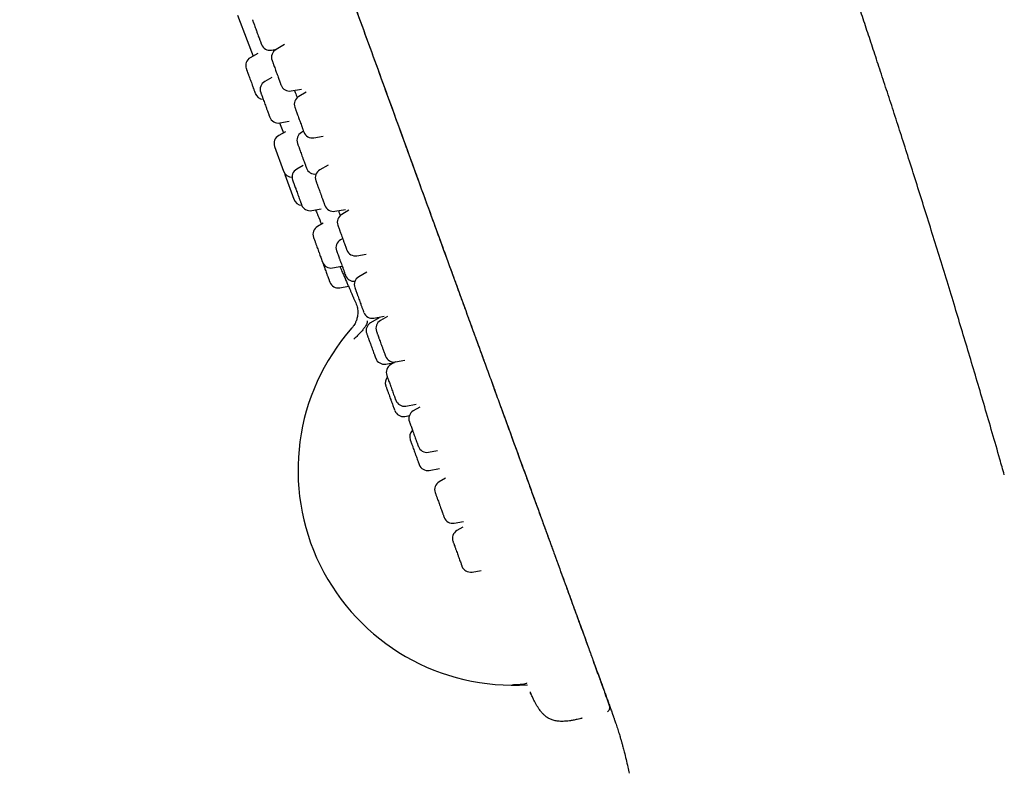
# Model space of a CAD drawing. Header units: millimetres. Extents: x 8 to 1577, y 12 to 2534.
# Tile 59 of 121: x 401 to 456, y 2091 to 2133. Entities that reach past the tile are written whole.
import ezdxf

# ---------------------------------------------------------------- set-up
doc = ezdxf.new("R2010")
doc.units = ezdxf.units.MM

msp = doc.modelspace()

# ---------------------------------------------------------------- linework, layer by layer
at = {"color": 7, "linetype": 'Continuous', "lineweight": 30}
for p, q in [((414.427, 2131.248), (414.019, 2131.019)), ((415.191, 2131.437), (415.478, 2131.487)), ((415.925, 2131.745), (415.445, 2131.468)), ((415.207, 2129.919), (414.817, 2129.699)), ((416.282, 2129.17), (416.855, 2129.271)), ((417.125, 2129.11), (416.71, 2128.87)), ((415.644, 2127.398), (415.866, 2126.848)), ((415.654, 2127.4), (416.173, 2127.496)), ((415.963, 2126.902), (415.593, 2126.694)), ((416.976, 2126.932), (416.855, 2126.863)), ((417.547, 2126.572), (418.055, 2126.661)), ((415.368, 2126.087), (415.867, 2124.715)), ((416.945, 2125.024), (416.592, 2124.824)), ((418.342, 2125.055), (417.877, 2124.787)), ((415.936, 2124.527), (416.435, 2123.154)), ((417.429, 2122.525), (417.948, 2122.621)), ((418.714, 2122.488), (419.293, 2122.591)), ((419.495, 2122.549), (419.095, 2122.318)), ((418.066, 2121.821), (417.75, 2121.642)), ((419.145, 2120.974), (419.024, 2120.904)), ((419.932, 2120.019), (420.446, 2120.11)), ((418.587, 2119.343), (419.091, 2119.437)), ((420.486, 2119.111), (420.037, 2118.852)), ((418.989, 2118.238), (419.476, 2118.328)), ((419.755, 2117.661), (419.872, 2117.396)), ((419.872, 2117.396), (419.873, 2117.395)), ((421.176, 2116.577), (420.699, 2116.301)), ((420.874, 2116.554), (421.456, 2116.657)), ((421.067, 2116.588), (421.09, 2116.527)), ((421.626, 2116.643), (421.241, 2116.421)), ((421.536, 2114.003), (422.015, 2114.088)), ((422.075, 2114.122), (421.814, 2113.971)), ((422.078, 2114.122), (422.595, 2114.214)), ((422.65, 2111.673), (423.233, 2111.776)), ((423.434, 2111.618), (423.067, 2111.406)), ((422.594, 2111.097), (422.846, 2111.142)), ((423.903, 2109.108), (424.418, 2109.198)), ((423.951, 2108.098), (424.526, 2108.199)), ((424.852, 2107.668), (424.501, 2107.466)), ((425.337, 2105.167), (425.847, 2105.257)), ((425.824, 2104.945), (425.489, 2104.752)), ((426.325, 2102.453), (426.827, 2102.542)), ((433.321, 2096.79), (433.321, 2096.789)), ((433.499, 2096.3), (433.49, 2096.325)), ((429.574, 2095.744), (429.597, 2095.692)), ((429.578, 2095.729), (429.576, 2095.735)), ((429.577, 2095.735), (429.578, 2095.728)), ((432.417, 2094.347), (432.433, 2094.351))]:
    msp.add_line(p, q, dxfattribs=at)
at = {"color": 7, "linetype": 'Continuous', "lineweight": 30, "flags": 128}
for points in [[(413.303, 2133.378), (413.844, 2131.965), (414.176, 2131.107)], [(415.911, 2124.624), (415.913, 2124.612), (415.936, 2124.527)]]:
    msp.add_lwpolyline(points, dxfattribs=at)
at = {"color": 7, "linetype": 'Continuous', "lineweight": 30}
for centre, radius, start, end in [((415.104, 2131.929), 0.5, 200, 280), ((415.695, 2131.035), 0.5, 120, 200), ((414.264, 2130.583), 0.5, 119.3406, 200), ((415.063, 2129.264), 0.5, 119.4148, 200), ((414.763, 2129.21), 0.5, 200, 266.1155), ((416.195, 2129.663), 0.5, 200, 280), ((416.96, 2128.437), 0.5, 120, 200), ((415.563, 2127.891), 0.5, 200, 280.5852), ((417.105, 2126.43), 0.5, 120, 200), ((417.46, 2127.064), 0.5, 200, 280), ((415.838, 2126.258), 0.5, 119.3406, 200), ((416.337, 2124.886), 0.5, 200, 270.0091), ((416.837, 2124.389), 0.5, 119.4148, 200), ((417.605, 2125.057), 0.5, 200, 277.7319), ((418.127, 2124.354), 0.5, 120, 200), ((416.905, 2123.325), 0.5, 200, 266.4748), ((417.337, 2123.016), 0.5, 200, 280.5852), ((418.627, 2122.981), 0.5, 200, 280), ((714.726, 2247.93), 322.456, 202.93788, 203.03226), ((419.345, 2121.885), 0.5, 120, 200), ((417.995, 2121.207), 0.5, 119.4148, 200), ((419.274, 2120.471), 0.5, 120, 200), ((419.845, 2120.512), 0.5, 200, 280), ((418.495, 2119.834), 0.5, 200, 280.5852), ((419.774, 2119.098), 0.5, 200, 275.4371), ((420.287, 2118.419), 0.5, 120, 200), ((418.897, 2118.729), 0.5, 200, 280.5852), ((420.787, 2117.046), 0.5, 200, 280), ((428.601, 2108.104), 11.936, 138.5295, 273.8752), ((420.949, 2115.868), 0.5, 120, 200), ((421.491, 2115.988), 0.5, 120, 200), ((421.449, 2114.496), 0.5, 200, 280), ((421.991, 2114.615), 0.5, 200, 280), ((422.064, 2113.538), 0.5, 120, 200), ((422.007, 2112.963), 0.5, 140.3583, 200), ((422.563, 2112.165), 0.5, 200, 280), ((422.507, 2111.59), 0.5, 200, 280), ((423.317, 2110.973), 0.5, 120, 200), ((423.365, 2109.963), 0.5, 133.8642, 200), ((423.816, 2109.6), 0.5, 200, 280), ((423.865, 2108.59), 0.5, 200, 280), ((424.751, 2107.033), 0.5, 120, 200), ((425.25, 2105.66), 0.5, 200, 280), ((425.739, 2104.319), 0.5, 120, 200), ((426.238, 2102.946), 0.5, 200, 280)]:
    msp.add_arc(centre, radius, start, end, dxfattribs=at)
for points, knots in [([(455.876, 2107.857), (455.794, 2108.144), (455.571, 2108.922), (455.208, 2110.18), (454.789, 2111.62), (454.373, 2113.033), (453.961, 2114.422), (453.552, 2115.79), (453.132, 2117.181), (452.701, 2118.594), (452.262, 2120.023), (451.828, 2121.422), (451.401, 2122.788), (450.981, 2124.12), (450.57, 2125.417), (450.166, 2126.677), (449.772, 2127.9), (449.387, 2129.086), (449.013, 2130.23), (448.65, 2131.333), (448.299, 2132.395), (447.956, 2133.424), (447.607, 2134.464), (447.254, 2135.511), (446.897, 2136.564), (446.552, 2137.576), (446.219, 2138.547), (445.898, 2139.478), (445.589, 2140.369), (445.293, 2141.219), (445.029, 2141.975), (444.795, 2142.641), (444.59, 2143.223), (444.393, 2143.781), (444.2, 2144.324), (444.006, 2144.87), (443.805, 2145.434), (443.594, 2146.024), (443.357, 2146.684), (443.092, 2147.419), (442.798, 2148.232), (442.49, 2149.081), (442.166, 2149.966), (441.828, 2150.888), (441.482, 2151.826), (441.129, 2152.779), (440.768, 2153.745), (440.394, 2154.744), (440.007, 2155.773), (439.605, 2156.834), (439.189, 2157.925), (438.759, 2159.047), (438.315, 2160.199), (437.857, 2161.382), (437.387, 2162.588), (436.905, 2163.817), (436.41, 2165.069), (435.9, 2166.352), (435.371, 2167.675), (434.821, 2169.039), (434.25, 2170.445), (433.661, 2171.886), (433.053, 2173.361), (432.432, 2174.859), (431.797, 2176.378), (431.15, 2177.914), (430.489, 2179.473), (429.813, 2181.052), (429.125, 2182.649), (428.423, 2184.264), (427.704, 2185.903), (427.06, 2187.361), (426.493, 2188.635), (426.008, 2189.722), (425.51, 2190.83), (425.078, 2191.788), (424.811, 2192.378), (424.715, 2192.59)], [0, 0, 0, 0, 0.009906, 0.026865, 0.043453, 0.05973, 0.075746, 0.091545, 0.107133, 0.124005, 0.140562, 0.156776, 0.172625, 0.188089, 0.203149, 0.217791, 0.232009, 0.245809, 0.259201, 0.271963, 0.284342, 0.296346, 0.307977, 0.320748, 0.333047, 0.344879, 0.356245, 0.367144, 0.377575, 0.387536, 0.397026, 0.404151, 0.410984, 0.417524, 0.423779, 0.430117, 0.436752, 0.443682, 0.450908, 0.460042, 0.469609, 0.479607, 0.490037, 0.500898, 0.512188, 0.523226, 0.534644, 0.54644, 0.558615, 0.571165, 0.58409, 0.597387, 0.611053, 0.625089, 0.639499, 0.654021, 0.668917, 0.684194, 0.699861, 0.716225, 0.733015, 0.750245, 0.767908, 0.785979, 0.804097, 0.822551, 0.841305, 0.860323, 0.879563, 0.89903, 0.918806, 0.938987, 0.951925, 0.965094, 0.978522, 0.992244, 1, 1, 1, 1]), ([(401.217, 2184.994), (401.217, 2184.994), (401.215, 2185), (401.223, 2184.979), (401.241, 2184.927), (401.275, 2184.834), (401.322, 2184.705), (401.383, 2184.539), (401.457, 2184.336), (401.544, 2184.097), (401.644, 2183.821), (401.743, 2183.55), (401.832, 2183.303), (401.911, 2183.088), (401.999, 2182.846), (402.096, 2182.579), (402.204, 2182.283), (402.322, 2181.957), (402.449, 2181.609), (402.583, 2181.24), (402.725, 2180.852), (402.877, 2180.433), (403.042, 2179.98), (403.219, 2179.494), (403.402, 2178.991), (403.59, 2178.475), (403.781, 2177.949), (403.983, 2177.396), (404.194, 2176.816), (404.414, 2176.209), (404.64, 2175.589), (404.871, 2174.956), (405.105, 2174.314), (405.346, 2173.651), (405.594, 2172.968), (405.859, 2172.24), (406.141, 2171.465), (406.441, 2170.642), (406.747, 2169.801), (407.06, 2168.942), (407.378, 2168.068), (407.701, 2167.179), (408.029, 2166.278), (408.377, 2165.322), (408.745, 2164.312), (409.133, 2163.246), (409.524, 2162.171), (409.918, 2161.089), (410.314, 2160), (410.713, 2158.906), (411.224, 2157.502), (411.847, 2155.788), (412.585, 2153.762), (413.317, 2151.749), (414.045, 2149.751), (414.766, 2147.768), (415.489, 2145.782), (416.212, 2143.795), (416.932, 2141.817), (417.648, 2139.851), (418.359, 2137.897), (419.07, 2135.943), (419.781, 2133.991), (420.491, 2132.04), (421.2, 2130.093), (421.907, 2128.148), (422.563, 2126.347), (423.167, 2124.687), (423.719, 2123.17), (424.27, 2121.657), (424.785, 2120.243), (425.262, 2118.932), (425.701, 2117.724), (426.138, 2116.525), (426.539, 2115.422), (426.906, 2114.415), (427.238, 2113.501), (427.567, 2112.598), (427.894, 2111.7), (428.217, 2110.811), (428.537, 2109.933), (428.85, 2109.072), (429.157, 2108.231), (429.456, 2107.41), (429.746, 2106.611), (430.028, 2105.836), (430.3, 2105.088), (430.563, 2104.368), (430.814, 2103.677), (431.054, 2103.017), (431.283, 2102.39), (431.498, 2101.797), (431.702, 2101.237), (431.895, 2100.707), (432.078, 2100.204), (432.251, 2099.728), (432.414, 2099.28), (432.566, 2098.865), (432.706, 2098.479), (432.836, 2098.122), (432.956, 2097.791), (433.029, 2097.593), (433.065, 2097.493)], [0, 0, 0, 0, 0.000001, 0.015682, 0.031361, 0.04704, 0.062719, 0.078399, 0.093802, 0.109204, 0.124602, 0.140001, 0.1488, 0.157601, 0.166401, 0.175201, 0.184, 0.1928, 0.2016, 0.209667, 0.217734, 0.225802, 0.233869, 0.241935, 0.249999, 0.257315, 0.264633, 0.271951, 0.279269, 0.286587, 0.293906, 0.300808, 0.307706, 0.314603, 0.321499, 0.328396, 0.336096, 0.343797, 0.351499, 0.359202, 0.366904, 0.374603, 0.382301, 0.389999, 0.398798, 0.407599, 0.416399, 0.425198, 0.433998, 0.442798, 0.451599, 0.467731, 0.483864, 0.499998, 0.515679, 0.531358, 0.547038, 0.562718, 0.578399, 0.593799, 0.6092, 0.6246, 0.640001, 0.6554, 0.670799, 0.686202, 0.701604, 0.713702, 0.725802, 0.7379, 0.749995, 0.759798, 0.769602, 0.779404, 0.789203, 0.7969, 0.804598, 0.812298, 0.820002, 0.827862, 0.835718, 0.843573, 0.851428, 0.859286, 0.867143, 0.875, 0.88284, 0.890681, 0.898522, 0.906361, 0.914198, 0.921897, 0.929596, 0.937298, 0.945, 0.952859, 0.960716, 0.96857, 0.976426, 0.984284, 0.992143, 1, 1, 1, 1]), ([(410.513, 2159.453), (410.633, 2159.123), (410.891, 2158.416), (411.287, 2157.327), (411.784, 2155.962), (412.365, 2154.364), (413.031, 2152.535), (413.698, 2150.704), (414.364, 2148.874), (415.026, 2147.054), (415.684, 2145.246), (416.338, 2143.449), (416.992, 2141.652), (417.664, 2139.807), (418.353, 2137.914), (419.059, 2135.973), (419.766, 2134.032), (420.472, 2132.091), (421.179, 2130.149), (421.809, 2128.419), (422.361, 2126.9), (422.837, 2125.593), (423.312, 2124.288), (423.786, 2122.986), (424.259, 2121.686), (424.731, 2120.39), (425.166, 2119.194), (425.566, 2118.096), (425.929, 2117.097), (426.29, 2116.106), (426.648, 2115.123), (426.909, 2114.406), (427.049, 2114.021), (427.073, 2113.956)], [0, 0, 0, 0, 0.021958, 0.047025, 0.07211, 0.112255, 0.152383, 0.192454, 0.232431, 0.272328, 0.311467, 0.350571, 0.389652, 0.428723, 0.470916, 0.513122, 0.555357, 0.597634, 0.639972, 0.682415, 0.711052, 0.739715, 0.768393, 0.797071, 0.825739, 0.854395, 0.883062, 0.905538, 0.928013, 0.950485, 0.97296, 0.995443, 1, 1, 1, 1]), ([(414.135, 2133.13), (414.135, 2133.13), (414.135, 2133.13), (414.14, 2133.116), (414.152, 2133.083), (414.171, 2133.03), (414.19, 2132.977), (414.213, 2132.915), (414.246, 2132.823), (414.292, 2132.699), (414.335, 2132.58), (414.373, 2132.476), (414.404, 2132.39), (414.425, 2132.333), (414.435, 2132.305)], [0, 0, 0, 0, 0.044643, 0.11545, 0.221765, 0.327672, 0.385679, 0.442975, 0.557714, 0.672867, 0.787607, 0.858682, 0.929104, 1, 1, 1, 1]), ([(414.435, 2132.305), (414.45, 2132.263), (414.481, 2132.18), (414.516, 2132.082), (414.542, 2132.01), (414.568, 2131.94), (414.594, 2131.867), (414.618, 2131.801), (414.63, 2131.769), (414.634, 2131.758), (414.634, 2131.759), (414.634, 2131.759)], [0, 0, 0, 0, 0.1381, 0.275937, 0.351358, 0.425855, 0.57504, 0.724763, 0.873948, 0.966483, 1, 1, 1, 1]), ([(415.225, 2130.864), (415.226, 2130.863), (415.226, 2130.861), (415.234, 2130.842), (415.248, 2130.803), (415.268, 2130.747), (415.289, 2130.69), (415.313, 2130.625), (415.347, 2130.53), (415.393, 2130.402), (415.437, 2130.282), (415.475, 2130.179), (415.506, 2130.092), (415.527, 2130.036), (415.537, 2130.008)], [0, 0, 0, 0, 0.068532, 0.1375684, 0.2412256, 0.3444835, 0.4010402, 0.4569034, 0.5687739, 0.6810474, 0.7929178, 0.8622161, 0.9308763, 1, 1, 1, 1]), ([(413.794, 2130.411), (413.794, 2130.411), (413.792, 2130.416), (413.798, 2130.4), (413.808, 2130.372), (413.821, 2130.337), (413.84, 2130.285), (413.867, 2130.21), (413.898, 2130.125), (413.926, 2130.048), (413.957, 2129.963), (413.998, 2129.85), (414.049, 2129.71), (414.094, 2129.588), (414.13, 2129.488), (414.159, 2129.409), (414.19, 2129.322), (414.223, 2129.234), (414.248, 2129.164), (414.265, 2129.118), (414.279, 2129.079), (414.291, 2129.046), (414.292, 2129.042), (414.293, 2129.041)], [0, 0, 0, 0, 0.007414, 0.072272, 0.112501, 0.152307, 0.192331, 0.252426, 0.31229, 0.345079, 0.377466, 0.442324, 0.507414, 0.572272, 0.612501, 0.652307, 0.692331, 0.752426, 0.81229, 0.845079, 0.877466, 0.942324, 1, 1, 1, 1]), ([(415.537, 2130.008), (415.552, 2129.967), (415.582, 2129.884), (415.617, 2129.79), (415.642, 2129.719), (415.666, 2129.653), (415.692, 2129.583), (415.713, 2129.524), (415.724, 2129.496), (415.725, 2129.493), (415.725, 2129.491)], [0, 0, 0, 0, 0.142889, 0.285507, 0.363543, 0.440623, 0.594982, 0.749897, 0.904256, 1, 1, 1, 1]), ([(414.594, 2129.09), (414.594, 2129.09), (414.594, 2129.089), (414.602, 2129.069), (414.612, 2129.041), (414.628, 2128.996), (414.653, 2128.929), (414.682, 2128.849), (414.708, 2128.776), (414.738, 2128.695), (414.778, 2128.585), (414.828, 2128.446), (414.873, 2128.323), (414.91, 2128.221), (414.94, 2128.14), (414.973, 2128.049), (415.007, 2127.955), (415.035, 2127.879), (415.054, 2127.827), (415.071, 2127.78), (415.085, 2127.74), (415.094, 2127.718), (415.092, 2127.722), (415.092, 2127.723)], [0, 0, 0, 0, 0.046671, 0.0869, 0.126706, 0.16673, 0.226826, 0.28669, 0.319479, 0.351866, 0.416723, 0.481814, 0.546671, 0.5869, 0.626706, 0.66673, 0.726826, 0.78669, 0.819479, 0.851866, 0.916723, 0.981814, 1, 1, 1, 1]), ([(416.475, 2129.204), (416.489, 2129.166), (416.539, 2129.029), (416.588, 2128.896), (416.623, 2128.8)], [0, 0, 0, 0, 0.280029, 1, 1, 1, 1]), ([(416.491, 2128.265), (416.491, 2128.265), (416.49, 2128.266), (416.493, 2128.258), (416.502, 2128.235), (416.518, 2128.191), (416.54, 2128.131), (416.561, 2128.071), (416.586, 2128.003), (416.622, 2127.905), (416.669, 2127.775), (416.713, 2127.654), (416.751, 2127.55), (416.782, 2127.464), (416.803, 2127.408), (416.813, 2127.38)], [0, 0, 0, 0, 0.02353, 0.090566, 0.15797, 0.259175, 0.35999, 0.415209, 0.469751, 0.578975, 0.688592, 0.797816, 0.865475, 0.932512, 1, 1, 1, 1]), ([(416.813, 2127.38), (416.828, 2127.34), (416.857, 2127.258), (416.891, 2127.166), (416.915, 2127.099), (416.938, 2127.035), (416.962, 2126.97), (416.981, 2126.917), (416.99, 2126.894), (416.99, 2126.894), (416.99, 2126.894)], [0, 0, 0, 0, 0.147804, 0.295327, 0.376048, 0.45578, 0.615448, 0.775692, 0.93536, 1, 1, 1, 1]), ([(416.637, 2126.255), (416.637, 2126.256), (416.636, 2126.258), (416.642, 2126.242), (416.65, 2126.218), (416.665, 2126.177), (416.688, 2126.115), (416.716, 2126.039), (416.741, 2125.968), (416.77, 2125.889), (416.809, 2125.781), (416.86, 2125.643), (416.904, 2125.52), (416.942, 2125.417), (416.972, 2125.334), (416.991, 2125.282), (417, 2125.256)], [0, 0, 0, 0, 0.049319, 0.110998, 0.17203, 0.233395, 0.325535, 0.41732, 0.467592, 0.517248, 0.616689, 0.716487, 0.815927, 0.877526, 0.938557, 1, 1, 1, 1]), ([(417, 2125.256), (417.014, 2125.219), (417.041, 2125.145), (417.07, 2125.065), (417.09, 2125.01), (417.108, 2124.96), (417.125, 2124.914), (417.135, 2124.886), (417.134, 2124.889), (417.134, 2124.889)], [0, 0, 0, 0, 0.172634, 0.34494, 0.439221, 0.532347, 0.718838, 0.906001, 1, 1, 1, 1]), ([(416.369, 2124.214), (416.368, 2124.215), (416.367, 2124.218), (416.377, 2124.193), (416.394, 2124.146), (416.414, 2124.091), (416.434, 2124.036), (416.46, 2123.963), (416.495, 2123.868), (416.531, 2123.767), (416.563, 2123.681), (416.597, 2123.588), (416.639, 2123.471), (416.69, 2123.333), (416.731, 2123.219), (416.763, 2123.131), (416.788, 2123.064), (416.813, 2122.994), (416.837, 2122.928), (416.853, 2122.884), (416.862, 2122.86), (416.867, 2122.847), (416.866, 2122.848), (416.866, 2122.848)], [0, 0, 0, 0, 0.027755, 0.092846, 0.157704, 0.197933, 0.237739, 0.277763, 0.337858, 0.397722, 0.430511, 0.462898, 0.527755, 0.592846, 0.657704, 0.697933, 0.737739, 0.777763, 0.837858, 0.897722, 0.930511, 0.962898, 1, 1, 1, 1]), ([(417.659, 2124.179), (417.658, 2124.18), (417.658, 2124.181), (417.663, 2124.166), (417.672, 2124.142), (417.687, 2124.101), (417.71, 2124.039), (417.737, 2123.963), (417.763, 2123.892), (417.792, 2123.813), (417.831, 2123.705), (417.881, 2123.567), (417.926, 2123.444), (417.963, 2123.341), (417.994, 2123.258), (418.013, 2123.206), (418.022, 2123.18)], [0, 0, 0, 0, 0.049319, 0.110998, 0.17203, 0.233395, 0.325535, 0.41732, 0.467592, 0.517248, 0.616689, 0.716487, 0.815927, 0.877526, 0.938557, 1, 1, 1, 1]), ([(418.022, 2123.18), (418.036, 2123.143), (418.063, 2123.069), (418.092, 2122.989), (418.112, 2122.934), (418.13, 2122.884), (418.147, 2122.838), (418.157, 2122.81), (418.156, 2122.813), (418.156, 2122.813)], [0, 0, 0, 0, 0.172634, 0.34494, 0.439221, 0.532347, 0.718838, 0.906001, 1, 1, 1, 1]), ([(417.64, 2122.564), (417.648, 2122.545), (417.675, 2122.48), (417.71, 2122.397), (417.743, 2122.316), (417.764, 2122.267), (417.766, 2122.261), (417.767, 2122.258)], [0, 0, 0, 0, 0.092448, 0.320331, 0.547239, 0.772472, 1, 1, 1, 1]), ([(418.908, 2122.523), (418.928, 2122.468), (418.962, 2122.374), (418.994, 2122.285), (419.008, 2122.248)], [0, 0, 0, 0, 0.57769, 1, 1, 1, 1]), ([(418.876, 2121.71), (418.876, 2121.711), (418.876, 2121.712), (418.882, 2121.695), (418.891, 2121.67), (418.906, 2121.628), (418.929, 2121.564), (418.958, 2121.487), (418.984, 2121.416), (419.013, 2121.336), (419.052, 2121.228), (419.102, 2121.089), (419.147, 2120.966), (419.184, 2120.864), (419.215, 2120.781), (419.233, 2120.729), (419.243, 2120.704)], [0, 0, 0, 0, 0.05523, 0.116526, 0.177178, 0.238162, 0.329728, 0.420942, 0.470902, 0.52025, 0.619072, 0.71825, 0.817072, 0.878287, 0.938939, 1, 1, 1, 1]), ([(417.526, 2121.034), (417.526, 2121.035), (417.525, 2121.037), (417.528, 2121.031), (417.533, 2121.015), (417.548, 2120.976), (417.574, 2120.904), (417.604, 2120.82), (417.634, 2120.738), (417.661, 2120.664), (417.695, 2120.572), (417.735, 2120.46), (417.775, 2120.35), (417.808, 2120.26), (417.841, 2120.168), (417.882, 2120.057), (417.926, 2119.936), (417.959, 2119.846), (417.982, 2119.781), (417.998, 2119.737), (418.013, 2119.697), (418.024, 2119.668), (418.024, 2119.666), (418.025, 2119.665)], [0, 0, 0, 0, 0.008861, 0.04165, 0.074037, 0.138894, 0.203985, 0.268842, 0.309071, 0.348877, 0.388901, 0.448997, 0.508861, 0.54165, 0.574036, 0.638894, 0.703985, 0.768842, 0.809071, 0.848877, 0.888901, 0.948997, 1, 1, 1, 1]), ([(418.805, 2120.298), (418.805, 2120.297), (418.806, 2120.295), (418.818, 2120.261), (418.834, 2120.218), (418.851, 2120.172), (418.874, 2120.107), (418.906, 2120.021), (418.94, 2119.926), (418.971, 2119.843), (419.003, 2119.754), (419.046, 2119.637), (419.097, 2119.497), (419.14, 2119.378), (419.174, 2119.284), (419.201, 2119.21), (419.217, 2119.167), (419.225, 2119.145)], [0, 0, 0, 0, 0.073391, 0.161135, 0.215561, 0.269413, 0.323561, 0.404864, 0.485853, 0.530213, 0.574028, 0.661773, 0.749833, 0.837577, 0.891931, 0.945784, 1, 1, 1, 1]), ([(419.243, 2120.704), (419.256, 2120.667), (419.283, 2120.593), (419.312, 2120.514), (419.332, 2120.46), (419.349, 2120.411), (419.365, 2120.367), (419.375, 2120.341), (419.374, 2120.343), (419.374, 2120.344)], [0, 0, 0, 0, 0.174683, 0.349035, 0.444436, 0.538667, 0.727373, 0.916758, 1, 1, 1, 1]), ([(418.029, 2119.652), (418.033, 2119.642), (418.05, 2119.596), (418.08, 2119.514), (418.115, 2119.416), (418.146, 2119.33), (418.183, 2119.23), (418.225, 2119.115), (418.263, 2119.009), (418.293, 2118.927), (418.322, 2118.846), (418.356, 2118.756), (418.388, 2118.666), (418.409, 2118.61), (418.42, 2118.578), (418.426, 2118.561), (418.427, 2118.559), (418.427, 2118.558)], [0, 0, 0, 0, 0.026008, 0.118239, 0.175447, 0.232054, 0.28897, 0.37443, 0.45956, 0.506188, 0.552244, 0.644475, 0.737038, 0.829269, 0.886477, 0.943083, 1, 1, 1, 1]), ([(418.992, 2119.418), (419.013, 2119.369), (419.069, 2119.24), (419.159, 2119.034), (419.259, 2118.804), (419.354, 2118.586), (419.441, 2118.384), (419.521, 2118.201), (419.59, 2118.04), (419.649, 2117.905), (419.696, 2117.798), (419.73, 2117.72), (419.751, 2117.67), (419.754, 2117.664), (419.755, 2117.661)], [0, 0, 0, 0, 0.052229, 0.137901, 0.224538, 0.31078, 0.396418, 0.482951, 0.5694, 0.655025, 0.741337, 0.828026, 0.91385, 1, 1, 1, 1]), ([(419.225, 2119.145), (419.236, 2119.115), (419.257, 2119.055), (419.278, 2119), (419.29, 2118.965), (419.3, 2118.939), (419.305, 2118.924), (419.304, 2118.929), (419.303, 2118.929)], [0, 0, 0, 0, 0.230173, 0.45991, 0.585616, 0.70978, 0.95843, 1, 1, 1, 1]), ([(419.819, 2118.245), (419.818, 2118.245), (419.818, 2118.246), (419.828, 2118.219), (419.842, 2118.18), (419.858, 2118.137), (419.88, 2118.077), (419.91, 2117.994), (419.943, 2117.902), (419.973, 2117.82), (420.005, 2117.732), (420.047, 2117.616), (420.098, 2117.476), (420.142, 2117.356), (420.177, 2117.26), (420.205, 2117.184), (420.221, 2117.139), (420.229, 2117.116)], [0, 0, 0, 0, 0.054858, 0.144357, 0.199871, 0.254801, 0.310032, 0.392961, 0.47557, 0.520816, 0.565508, 0.655008, 0.74483, 0.834329, 0.889769, 0.944699, 1, 1, 1, 1]), ([(419.873, 2117.396), (419.891, 2117.35), (419.928, 2117.259), (419.962, 2117.121), (419.981, 2116.988), (419.986, 2116.852), (419.977, 2116.718), (419.955, 2116.589), (419.927, 2116.484), (419.897, 2116.399), (419.866, 2116.328), (419.825, 2116.243), (419.759, 2116.131), (419.692, 2116.05), (419.655, 2116.005)], [0, 0, 0, 0, 0.100464, 0.196293, 0.286498, 0.370291, 0.471027, 0.558459, 0.63217, 0.69207, 0.738758, 0.788607, 0.883322, 1, 1, 1, 1]), ([(420.229, 2117.116), (420.241, 2117.085), (420.263, 2117.022), (420.285, 2116.963), (420.299, 2116.924), (420.31, 2116.894), (420.317, 2116.875), (420.316, 2116.878), (420.316, 2116.879)], [0, 0, 0, 0, 0.218057, 0.435699, 0.554788, 0.672416, 0.907977, 1, 1, 1, 1]), ([(420.502, 2116.402), (420.508, 2116.384), (420.519, 2116.347), (420.497, 2116.259), (420.442, 2116.147), (420.352, 2116.011), (420.233, 2115.86), (420.089, 2115.702), (419.932, 2115.544), (419.82, 2115.443), (419.765, 2115.393)], [0, 0, 0, 0, 0.1177044, 0.2414441, 0.3695625, 0.4999888, 0.6304166, 0.7585396, 0.8822865, 1, 1, 1, 1]), ([(420.48, 2115.697), (420.48, 2115.697), (420.479, 2115.698), (420.485, 2115.682), (420.502, 2115.636), (420.526, 2115.571), (420.55, 2115.503), (420.574, 2115.439), (420.604, 2115.357), (420.641, 2115.253), (420.68, 2115.146), (420.713, 2115.057), (420.747, 2114.963), (420.789, 2114.847), (420.837, 2114.714), (420.876, 2114.609), (420.904, 2114.53), (420.926, 2114.472), (420.937, 2114.44), (420.943, 2114.424)], [0, 0, 0, 0, 0.013568, 0.092081, 0.170877, 0.24939, 0.29809, 0.346277, 0.394728, 0.467477, 0.539945, 0.579638, 0.618844, 0.697357, 0.776153, 0.854665, 0.9033, 0.951488, 1, 1, 1, 1]), ([(421.023, 2115.813), (421.023, 2115.814), (421.022, 2115.816), (421.031, 2115.791), (421.044, 2115.754), (421.059, 2115.713), (421.081, 2115.654), (421.11, 2115.573), (421.144, 2115.481), (421.173, 2115.401), (421.205, 2115.313), (421.247, 2115.198), (421.298, 2115.057), (421.342, 2114.937), (421.377, 2114.84), (421.405, 2114.763), (421.421, 2114.718), (421.43, 2114.695)], [0, 0, 0, 0, 0.047108, 0.137341, 0.19331, 0.24869, 0.304374, 0.387983, 0.471269, 0.516887, 0.561946, 0.652179, 0.742737, 0.83297, 0.888865, 0.944246, 1, 1, 1, 1]), ([(420.943, 2114.424), (420.95, 2114.404), (420.965, 2114.363), (420.975, 2114.336), (420.979, 2114.325), (420.979, 2114.325), (420.979, 2114.325)], [0, 0, 0, 0, 0.345186, 0.689717, 0.878236, 1, 1, 1, 1]), ([(421.43, 2114.695), (421.441, 2114.663), (421.465, 2114.599), (421.487, 2114.538), (421.502, 2114.498), (421.513, 2114.466), (421.521, 2114.445), (421.52, 2114.447), (421.52, 2114.447)], [0, 0, 0, 0, 0.217492, 0.434571, 0.553351, 0.670675, 0.905625, 1, 1, 1, 1]), ([(421.595, 2113.364), (421.595, 2113.364), (421.595, 2113.363), (421.608, 2113.329), (421.627, 2113.275), (421.649, 2113.215), (421.671, 2113.156), (421.699, 2113.079), (421.735, 2112.98), (421.772, 2112.877), (421.804, 2112.789), (421.838, 2112.696), (421.881, 2112.579), (421.93, 2112.442), (421.971, 2112.332), (422.002, 2112.247), (422.025, 2112.183), (422.038, 2112.147), (422.044, 2112.129)], [0, 0, 0, 0, 0.059084, 0.140743, 0.22211, 0.272579, 0.322517, 0.37273, 0.448122, 0.523225, 0.56436, 0.604991, 0.686357, 0.768017, 0.849383, 0.899786, 0.949724, 1, 1, 1, 1]), ([(421.538, 2112.789), (421.538, 2112.789), (421.538, 2112.79), (421.542, 2112.778), (421.551, 2112.755), (421.568, 2112.707), (421.597, 2112.627), (421.63, 2112.536), (421.662, 2112.45), (421.69, 2112.372), (421.724, 2112.277), (421.766, 2112.164), (421.806, 2112.053), (421.838, 2111.964), (421.871, 2111.874), (421.91, 2111.766), (421.952, 2111.651), (421.983, 2111.567), (422.004, 2111.51), (422.018, 2111.47), (422.024, 2111.453), (422.028, 2111.444)], [0, 0, 0, 0, 0.036173, 0.072084, 0.107554, 0.178587, 0.249875, 0.320907, 0.364966, 0.408562, 0.452397, 0.518215, 0.583778, 0.619689, 0.65516, 0.726192, 0.79748, 0.868513, 0.912514, 0.95611, 1, 1, 1, 1]), ([(427.403, 2113.05), (427.497, 2112.789), (427.706, 2112.217), (428.021, 2111.351), (428.337, 2110.484), (428.634, 2109.665), (428.915, 2108.895), (429.19, 2108.139), (429.459, 2107.4), (429.722, 2106.678), (429.978, 2105.975), (430.225, 2105.294), (430.467, 2104.631), (430.701, 2103.988), (430.928, 2103.365), (431.144, 2102.771), (431.35, 2102.204), (431.547, 2101.664), (431.734, 2101.15), (431.917, 2100.647), (432.095, 2100.159), (432.265, 2099.69), (432.423, 2099.258), (432.568, 2098.859), (432.707, 2098.477), (432.838, 2098.116), (432.961, 2097.778), (433.033, 2097.581), (433.068, 2097.484)], [0, 0, 0, 0, 0.0335752, 0.0738077, 0.1139146, 0.1496613, 0.185389, 0.2211408, 0.2570296, 0.2930451, 0.3291108, 0.3651534, 0.4011029, 0.4382271, 0.4752454, 0.5122154, 0.5491911, 0.5862229, 0.6233975, 0.6607103, 0.7018108, 0.7428561, 0.7837329, 0.8244816, 0.8651715, 0.9105604, 0.9559656, 1, 1, 1, 1]), ([(422.044, 2112.129), (422.053, 2112.105), (422.07, 2112.058), (422.084, 2112.02), (422.091, 2112.002), (422.094, 2111.994), (422.093, 2111.996), (422.092, 2111.997)], [0, 0, 0, 0, 0.2959, 0.591239, 0.75284, 0.912461, 1, 1, 1, 1]), ([(422.848, 2110.798), (422.848, 2110.799), (422.847, 2110.801), (422.857, 2110.774), (422.874, 2110.727), (422.895, 2110.67), (422.915, 2110.615), (422.942, 2110.541), (422.976, 2110.446), (423.013, 2110.344), (423.045, 2110.257), (423.079, 2110.165), (423.121, 2110.047), (423.172, 2109.909), (423.213, 2109.796), (423.245, 2109.709), (423.269, 2109.642), (423.283, 2109.604), (423.29, 2109.585)], [0, 0, 0, 0, 0.039977, 0.123295, 0.206314, 0.257808, 0.30876, 0.359992, 0.436916, 0.513543, 0.555514, 0.59697, 0.679988, 0.763306, 0.846325, 0.897751, 0.948704, 1, 1, 1, 1]), ([(422.895, 2109.791), (422.895, 2109.791), (422.895, 2109.791), (422.899, 2109.78), (422.911, 2109.748), (422.934, 2109.684), (422.963, 2109.606), (422.991, 2109.528), (423.017, 2109.456), (423.05, 2109.367), (423.09, 2109.257), (423.13, 2109.147), (423.162, 2109.057), (423.196, 2108.965), (423.237, 2108.852), (423.283, 2108.726), (423.318, 2108.631), (423.343, 2108.562), (423.361, 2108.513), (423.37, 2108.488), (423.374, 2108.476)], [0, 0, 0, 0, 0.025689, 0.062933, 0.137517, 0.212369, 0.286953, 0.333215, 0.378991, 0.425017, 0.494126, 0.562968, 0.600674, 0.637918, 0.712502, 0.787355, 0.861938, 0.90814, 0.953915, 1, 1, 1, 1]), ([(423.29, 2109.585), (423.299, 2109.559), (423.318, 2109.508), (423.333, 2109.466), (423.341, 2109.443), (423.346, 2109.43), (423.345, 2109.432), (423.345, 2109.432)], [0, 0, 0, 0, 0.274442, 0.548364, 0.698246, 0.846292, 1, 1, 1, 1]), ([(423.374, 2108.476), (423.38, 2108.461), (423.39, 2108.431), (423.395, 2108.418), (423.395, 2108.419), (423.395, 2108.42)], [0, 0, 0, 0, 0.46037, 0.919866, 1, 1, 1, 1]), ([(424.281, 2106.861), (424.281, 2106.861), (424.282, 2106.86), (424.29, 2106.836), (424.31, 2106.782), (424.335, 2106.712), (424.361, 2106.64), (424.386, 2106.573), (424.417, 2106.487), (424.456, 2106.381), (424.495, 2106.273), (424.528, 2106.183), (424.562, 2106.09), (424.604, 2105.974), (424.651, 2105.844), (424.688, 2105.743), (424.715, 2105.668), (424.735, 2105.613), (424.746, 2105.584), (424.751, 2105.57)], [0, 0, 0, 0, 0.034238, 0.111106, 0.188251, 0.265119, 0.312797, 0.359975, 0.407411, 0.478635, 0.549585, 0.588446, 0.62683, 0.703698, 0.780843, 0.857711, 0.905327, 0.952504, 1, 1, 1, 1]), ([(424.751, 2105.57), (424.758, 2105.552), (424.771, 2105.515), (424.779, 2105.493), (424.78, 2105.49), (424.781, 2105.489)], [0, 0, 0, 0, 0.393045, 0.785344, 1, 1, 1, 1]), ([(425.27, 2104.145), (425.27, 2104.145), (425.269, 2104.147), (425.273, 2104.137), (425.28, 2104.116), (425.297, 2104.07), (425.325, 2103.992), (425.357, 2103.904), (425.389, 2103.818), (425.416, 2103.742), (425.451, 2103.647), (425.492, 2103.534), (425.532, 2103.424), (425.565, 2103.335), (425.598, 2103.244), (425.637, 2103.135), (425.68, 2103.018), (425.711, 2102.932), (425.733, 2102.873), (425.747, 2102.832), (425.754, 2102.814), (425.758, 2102.804)], [0, 0, 0, 0, 0.02894, 0.06512, 0.100857, 0.172422, 0.244245, 0.315811, 0.360201, 0.404124, 0.448288, 0.514599, 0.580655, 0.616835, 0.652572, 0.724137, 0.795961, 0.867526, 0.911857, 0.95578, 1, 1, 1, 1]), ([(425.758, 2102.804), (425.762, 2102.793), (425.768, 2102.777), (425.767, 2102.778), (425.767, 2102.778)], [0, 0, 0, 0, 0.743411, 1, 1, 1, 1]), ([(433.316, 2096.804), (433.29, 2096.874), (433.237, 2097.021), (433.155, 2097.247), (433.095, 2097.411), (433.065, 2097.493)], [0, 0, 0, 0, 0.313369, 0.656674, 1, 1, 1, 1]), ([(433.065, 2097.493), (433.106, 2097.38), (433.188, 2097.155), (433.295, 2096.861), (433.392, 2096.595), (433.479, 2096.355), (433.559, 2096.136), (433.628, 2095.946), (433.668, 2095.835), (433.687, 2095.785)], [0, 0, 0, 0, 0.14599, 0.292014, 0.438106, 0.584257, 0.730433, 0.876614, 1, 1, 1, 1]), ([(433.307, 2096.828), (433.32, 2096.792), (433.361, 2096.68), (433.421, 2096.515), (433.505, 2096.285), (433.568, 2096.111), (433.603, 2096.016), (433.608, 2096)], [0, 0, 0, 0, 0.107919, 0.336518, 0.5649, 0.929939, 1, 1, 1, 1]), ([(433.322, 2096.789), (433.348, 2096.716), (433.404, 2096.563), (433.485, 2096.341), (433.566, 2096.118), (433.643, 2095.905), (433.726, 2095.676), (433.813, 2095.437), (433.888, 2095.228), (433.95, 2095.057), (433.995, 2094.932), (434.039, 2094.81), (434.075, 2094.709), (434.103, 2094.631), (434.123, 2094.575), (434.141, 2094.525), (434.157, 2094.478), (434.176, 2094.426), (434.198, 2094.361), (434.226, 2094.28), (434.26, 2094.182), (434.3, 2094.065), (434.345, 2093.93), (434.393, 2093.782), (434.441, 2093.633), (434.485, 2093.493), (434.523, 2093.366), (434.557, 2093.254), (434.585, 2093.159), (434.608, 2093.08), (434.628, 2093.01), (434.648, 2092.936), (434.674, 2092.846), (434.704, 2092.736), (434.739, 2092.605), (434.799, 2092.375), (434.881, 2092.044), (434.971, 2091.647), (435.024, 2091.389), (435.048, 2091.273)], [0, 0, 0, 0, 0.071583, 0.150329, 0.207555, 0.266241, 0.324619, 0.380871, 0.434283, 0.459692, 0.484202, 0.507411, 0.527447, 0.538308, 0.547848, 0.556079, 0.56303, 0.571019, 0.581647, 0.594906, 0.610794, 0.629315, 0.650475, 0.673711, 0.696032, 0.715989, 0.733585, 0.749075, 0.762111, 0.772682, 0.781036, 0.790747, 0.802735, 0.817169, 0.834065, 0.853441, 0.90427, 0.956666, 1, 1, 1, 1]), ([(428.558, 2096.195), (428.607, 2096.197), (428.712, 2096.199), (428.832, 2096.205), (428.923, 2096.209), (428.987, 2096.213), (429.051, 2096.217), (429.114, 2096.223), (429.189, 2096.231), (429.267, 2096.244), (429.331, 2096.262), (429.37, 2096.28), (429.372, 2096.289), (429.373, 2096.293)], [0, 0, 0, 0, 0.099613, 0.213218, 0.263897, 0.31812, 0.376228, 0.438523, 0.505237, 0.628159, 0.753291, 0.878119, 1, 1, 1, 1]), ([(429.55, 2095.802), (429.559, 2095.779), (429.575, 2095.737), (429.577, 2095.731), (429.578, 2095.729)], [0, 0, 0, 0, 0.5600092, 1, 1, 1, 1]), ([(432.442, 2094.326), (432.352, 2094.305), (432.185, 2094.266), (431.948, 2094.22), (431.741, 2094.188), (431.556, 2094.168), (431.391, 2094.158), (431.242, 2094.158), (431.072, 2094.169), (430.885, 2094.201), (430.683, 2094.269), (430.515, 2094.36), (430.374, 2094.466), (430.249, 2094.584), (430.127, 2094.728), (430.021, 2094.877), (429.928, 2095.025), (429.846, 2095.169), (429.76, 2095.334), (429.669, 2095.522), (429.61, 2095.657), (429.578, 2095.729)], [0, 0, 0, 0, 0.075632, 0.140822, 0.197711, 0.247942, 0.292812, 0.333375, 0.370513, 0.432153, 0.488927, 0.544566, 0.587763, 0.633966, 0.684902, 0.742564, 0.783327, 0.82844, 0.878803, 0.935524, 1, 1, 1, 1]), ([(434.021, 2094.859), (433.968, 2095.008), (433.855, 2095.319), (433.754, 2095.599), (433.71, 2095.72), (433.71, 2095.72)], [0, 0, 0, 0, 0.477889, 0.99996, 1, 1, 1, 1]), ([(433.856, 2094.695), (433.873, 2094.709), (433.906, 2094.737), (433.943, 2094.793), (433.968, 2094.854), (433.978, 2094.918), (433.976, 2094.975), (433.967, 2095.008), (433.963, 2095.021)], [0, 0, 0, 0, 0.177338, 0.359032, 0.540727, 0.718064, 0.887284, 1, 1, 1, 1]), ([(434.007, 2094.9), (434.011, 2094.887), (434.023, 2094.854), (434.036, 2094.819), (434.044, 2094.795), (434.045, 2094.793)], [0, 0, 0, 0, 0.368335, 0.931911, 1, 1, 1, 1])]:
    msp.add_open_spline(points, degree=3, knots=knots, dxfattribs=at)

doc.saveas('drawing.dxf')
